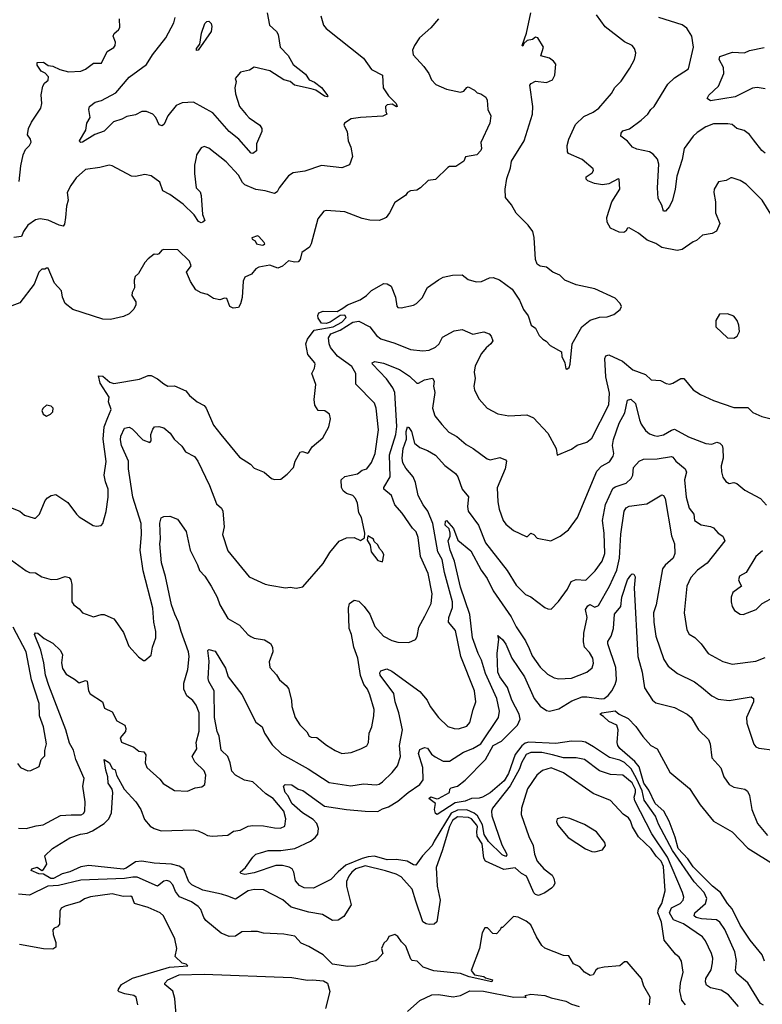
# Model space of a CAD drawing. Extents: x 1246169 to 1426871, y 660025 to 763458.
# Tile 229 of 256: x 1317483 to 1322237, y 729089 to 735390. Entities that reach past the tile are written whole.
import ezdxf

# ---------------------------------------------------------------- set-up
doc = ezdxf.new("R2010")
doc.units = 0

msp = doc.modelspace()

# ---------------------------------------------------------------- linework, layer by layer
at = {"layer": '0CON20XD'}
for points in [[(1317425, 732269.2), (1317485, 732244.3), (1317515, 732219.2), (1317575, 732200), (1317585, 732201.2), (1317610, 732225), (1317647.3, 732312.7), (1317660.3, 732329.7), (1317685, 732346.2), (1317715, 732351.2), (1317790.9, 732300.9), (1317846.2, 732225), (1317865, 732208), (1317954.2, 732154.2), (1317975, 732150), (1318005, 732153.8), (1318015.8, 732165), (1318036.4, 732243.6), (1318050, 732335), (1318049.4, 732385), (1318032.1, 732432.1), (1318024.5, 732475), (1318036.4, 732563.6), (1318018.7, 732705), (1318024.8, 732785.2), (1318047.7, 732845), (1318067.9, 732895), (1318051.4, 732945), (1318055.8, 732975), (1317998.6, 733065), (1317988.3, 733111.7), (1318015, 733109.2), (1318059.7, 733069.7), (1318085, 733062.9), (1318250.9, 733089.1), (1318305, 733114.2), (1318325, 733112.9), (1318365, 733092.9), (1318405, 733059.2), (1318432.5, 733045), (1318475, 733046.7), (1318546.2, 733015), (1318570, 732985), (1318618.8, 732945), (1318665, 732922), (1318678, 732905), (1318724.2, 732795), (1318770, 732735), (1318890.3, 732590.3), (1318960, 732545), (1318985, 732520), (1319047.5, 732495), (1319095, 732453.8), (1319115, 732447.5), (1319155, 732450), (1319195, 732482.5), (1319236.2, 732525), (1319246.7, 732565), (1319278.3, 732621.7), (1319293.6, 732626.4), (1319325, 732616.2), (1319335, 732623.3), (1319355, 732656.7), (1319424, 732715), (1319461.4, 732785), (1319472, 732835), (1319466, 732865), (1319437.4, 732887.4), (1319395, 732889.2), (1319373, 732923), (1319369.3, 732959.3), (1319379.5, 733055), (1319354.2, 733125), (1319370.6, 733159.4), (1319374.2, 733185), (1319372, 733195), (1319328.3, 733248.3), (1319316, 733315), (1319325.5, 733345), (1319367.6, 733402.4), (1319490, 733425), (1319545, 733454.3), (1319572.9, 733485), (1319565, 733498.8), (1319535, 733497.5), (1319470, 733455), (1319445, 733446.7), (1319415, 733447.5), (1319395, 733480), (1319392.7, 733497.3), (1319398.8, 733515), (1319425.9, 733525.9), (1319515, 733522.5), (1319552.5, 733545), (1319582.5, 733565), (1319662.1, 733597.9), (1319704.5, 733625.5), (1319735, 733656.9), (1319815, 733701.4), (1319835, 733700.8), (1319860.8, 733685), (1319890, 733615), (1319897.3, 733557.3), (1319905, 733548.8), (1319925, 733546), (1320005, 733562.9), (1320023.8, 733575), (1320058.9, 733611.1), (1320095, 733677.1), (1320163.6, 733726.4), (1320195, 733741.9), (1320255, 733754.4), (1320315, 733757.1), (1320355, 733728), (1320405, 733712), (1320440, 733715), (1320491.5, 733738.5), (1320515, 733739.4), (1320555.5, 733725.5), (1320636.2, 733665), (1320683.3, 733595), (1320708, 733535), (1320738.8, 733495), (1320756.7, 733435), (1320785.7, 733415.7), (1320809.5, 733369.5), (1320832.5, 733345), (1320853, 733333), (1320880, 733305), (1320952.5, 733265), (1320953.3, 733235), (1320972.5, 733195), (1320980, 733155), (1320987, 733153), (1321000, 733165), (1321007.5, 733185), (1321020, 733315), (1321081.2, 733425), (1321135, 733468), (1321195, 733486), (1321245, 733488.8), (1321285.9, 733504.1), (1321327.5, 733535), (1321336.7, 733555), (1321326.7, 733575), (1321295, 733608), (1321165, 733668.8), (1321046.4, 733693.6), (1320973.2, 733723.2), (1320941.2, 733755), (1320896.7, 733775), (1320855, 733806), (1320815, 733812), (1320795.6, 733825.6), (1320784.3, 733855), (1320775.8, 733995.8), (1320768, 734035), (1320738, 734075), (1320662.6, 734152.6), (1320632.2, 734205), (1320593.3, 734253.3), (1320590.4, 734305), (1320602.5, 734375), (1320625, 734442.5), (1320631.2, 734485), (1320713.8, 734615), (1320765.6, 734785), (1320769.2, 734835), (1320749.3, 734970.7), (1320757, 734983), (1320785, 734996.7), (1320855, 734987.5), (1320895, 735006.2), (1320910, 735035), (1320915.8, 735105), (1320900.8, 735125), (1320874.5, 735144.5), (1320820, 735160), (1320836.7, 735215), (1320800, 735275), (1320785, 735277.5), (1320767, 735263), (1320733, 735257), (1320711.7, 735238.3), (1320705, 735220), (1320700, 735225), (1320726.7, 735305), (1320756.2, 735435)], [(1320163.6, 735396.4), (1320115, 735338.8), (1320042, 735275), (1320010, 735225), (1319998.8, 735195), (1320002, 735165), (1320071.4, 735091.4), (1320102, 735045), (1320119.2, 735005), (1320146.4, 734976.4), (1320215, 734945.6), (1320305, 734925.8), (1320326.5, 734933.5), (1320345, 734956.7), (1320355, 734960), (1320395, 734940), (1320411.7, 734921.7), (1320435, 734916.7), (1320466.7, 734895), (1320476.2, 734875), (1320481.2, 734815), (1320500, 734775), (1320492.2, 734727.8), (1320435.8, 734605), (1320440, 734565), (1320435, 734552.5), (1320410, 734525), (1320336.7, 734513.3), (1320325.8, 734484.2), (1320275, 734450.8), (1320235, 734450), (1320225, 734443.8), (1320145, 734366.7), (1320098.3, 734361.7), (1320050, 734315), (1320025, 734299.2), (1319985, 734294.2), (1319966.2, 734285), (1319953.3, 734265), (1319885, 734220), (1319851.2, 734155), (1319828.8, 734125), (1319813.3, 734115), (1319785, 734105.8), (1319725, 734107.1), (1319675, 734118.6), (1319565, 734160.8), (1319445, 734168.9), (1319430, 734165), (1319391.2, 734115), (1319349.2, 733955), (1319339.2, 733935), (1319290.4, 733899.6), (1319278.2, 733855), (1319265, 733840.9), (1319245, 733838.1), (1319205, 733847.5), (1319166.6, 733813.4), (1319135, 733800.8), (1319085, 733818.8), (1319015, 733807.1), (1318994, 733795), (1318967.6, 733762.4), (1318925, 733743.3), (1318914, 733716), (1318907.1, 733612.9), (1318897.3, 733572.7), (1318885, 733548.6), (1318850, 733545), (1318828.8, 733555), (1318810, 733605), (1318795, 733607.8), (1318765, 733597.5), (1318725, 733606.9), (1318685, 733631.4), (1318645, 733642.5), (1318611.5, 733661.5), (1318576.2, 733715), (1318551.2, 733775), (1318581.2, 733815), (1318571.2, 733845), (1318495, 733918), (1318405, 733920), (1318392.5, 733915), (1318375, 733892.5), (1318365, 733887.5), (1318345, 733890), (1318305, 733860), (1318285, 733836.7), (1318243.3, 733765), (1318223, 733747), (1318217, 733723), (1318218.6, 733675), (1318202.9, 733645), (1318201.4, 733625), (1318226.2, 733585), (1318225.8, 733565), (1318215, 733538.8), (1318185, 733508.8), (1318148.3, 733491.7), (1318065, 733472.5), (1318015, 733474.2), (1317822.5, 733535), (1317775, 733573.3), (1317757.5, 733615), (1317750, 733655), (1317705.4, 733705), (1317665, 733800), (1317655, 733800), (1317645, 733793.3), (1317625, 733793.3), (1317606, 733775), (1317575, 733697.5), (1317485, 733578), (1317431.9, 733558.1)], [(1319411.1, 735415), (1319429.2, 735355), (1319445, 735334), (1319684.2, 735145), (1319735, 735071.8), (1319805.4, 735035), (1319810, 734955), (1319843.6, 734903.6), (1319892.5, 734855), (1319900, 734835), (1319895, 734832.5), (1319868.8, 734848.8), (1319835, 734845.8), (1319825.8, 734834.2), (1319827, 734803), (1319833.3, 734785), (1319807.9, 734772.1), (1319664.5, 734764.5), (1319605, 734755.6), (1319562.7, 734727.3), (1319557.5, 734715), (1319580, 734675), (1319586.2, 734615), (1319603.8, 734575), (1319613.3, 734515), (1319595, 734462.5), (1319545, 734441.4), (1319415, 734456.7), (1319308.1, 734421.9), (1319235, 734410.9), (1319205, 734390.6), (1319144.2, 734315), (1319132.3, 734287.7), (1319115, 734278), (1319055, 734295.5), (1318995.9, 734304.1), (1318924, 734334), (1318908.8, 734348.8), (1318885, 734394.7), (1318805, 734480), (1318695, 734568), (1318665, 734578.8), (1318645, 734570), (1318616.2, 734525), (1318612, 734508), (1318601.7, 734458.3), (1318601.9, 734405), (1318613.3, 734315), (1318638, 734288), (1318645.5, 734265.5), (1318654.4, 734144.4), (1318668.8, 734105), (1318655, 734093.8), (1318645, 734090), (1318627.9, 734097.9), (1318601.1, 734141.1), (1318530.4, 734210.4), (1318445, 734272.2), (1318400.5, 734295), (1318379.8, 734349.8), (1318325, 734390.6), (1318285, 734400), (1318225, 734385.8), (1318198.8, 734388.8), (1318075.4, 734455.4), (1318055, 734460), (1317995.9, 734444.1), (1317905, 734432.3), (1317845, 734378.6), (1317809.8, 734330.2), (1317786.9, 734285), (1317794.4, 734235), (1317783.8, 734196.2), (1317775.9, 734125), (1317769.3, 734080.7), (1317760.7, 734069.3), (1317735, 734074.4), (1317665, 734106.9), (1317615, 734116), (1317585, 734109.2), (1317534.8, 734075.2), (1317506.9, 734035), (1317495, 734002), (1317445, 733996.9)], [(1317480.8, 734355), (1317490.7, 734455), (1317504.7, 734525.3), (1317519.6, 734560.4), (1317545.8, 734585), (1317556.1, 734606.1), (1317553.3, 734625), (1317533.6, 734653.6), (1317538.8, 734695), (1317558, 734735), (1317618.6, 734825), (1317624.2, 734855), (1317621.2, 734908.8), (1317631.2, 734965), (1317642.5, 734985), (1317665, 735002.5), (1317666.7, 735025), (1317647.3, 735047.3), (1317620.7, 735060.7), (1317595, 735100), (1317595, 735116.7), (1317635, 735117.5), (1317665, 735096.7), (1317695, 735093.1), (1317740.8, 735070.8), (1317795, 735056.9), (1317875, 735060.5), (1317905.3, 735074.7), (1317955, 735111.2), (1318007.5, 735112.5), (1318043.4, 735186.6), (1318086.6, 735213.4), (1318095.5, 735225), (1318097.4, 735247.4), (1318082, 735285), (1318088.1, 735301.9), (1318116.7, 735325), (1318125, 735340), (1318122.5, 735395)], [(1319068.1, 735435), (1319082.9, 735355), (1319126.9, 735315), (1319137.1, 735295), (1319150.5, 735215), (1319201.3, 735161.3), (1319233, 735103), (1319312.6, 735042.6), (1319336.7, 735005), (1319369.8, 734989.8), (1319415.4, 734955.4), (1319456.1, 734903.9), (1319452.5, 734897.5), (1319435, 734901.1), (1319378.3, 734938.3), (1319348.8, 734948.8), (1319241.7, 734971.7), (1319215, 734995.5), (1319175, 735006.5), (1319085, 735062.9), (1318985, 735085.5), (1318955, 735067.5), (1318896.4, 735053.6), (1318863.3, 735015), (1318870, 734995), (1318860.8, 734955), (1318864.2, 734915), (1318890.8, 734835), (1318933.3, 734783.3), (1318952.6, 734762.6), (1319020, 734715), (1319033.3, 734695), (1319032.5, 734675), (1319000, 734595), (1318998.3, 734551.7), (1318975, 734533.3), (1318965, 734536.2), (1318885.7, 734625), (1318825, 734674.5), (1318720.4, 734795), (1318595, 734863.1), (1318522.5, 734857.5), (1318485, 734840.8), (1318430.7, 734775), (1318407.5, 734722.5), (1318395, 734711.1), (1318376.9, 734716.9), (1318354.1, 734764.1), (1318335.7, 734785), (1318295, 734802.5), (1318265, 734803.1), (1318225, 734782.3), (1318168.5, 734771.5), (1318136.9, 734753.1), (1318083.2, 734736.8), (1318025, 734676.7), (1317963.7, 734656.3), (1317885, 734606.7), (1317875, 734604.2), (1317869.3, 734609.3), (1317866.7, 734615), (1317905.8, 734684.2), (1317912.4, 734727.6), (1317934, 734765), (1317926, 734815), (1317931.2, 734835), (1317966.6, 734863.4), (1318006.8, 734873.2), (1318098.7, 734921.3), (1318185, 735021.5), (1318295, 735102.9), (1318334.4, 735165), (1318419.6, 735275), (1318470.8, 735369.3), (1318479.3, 735405)], [(1318614.2, 735194.2), (1318615.8, 735205), (1318636.2, 735233.8), (1318647.8, 735305), (1318669.2, 735365), (1318681.9, 735378.1), (1318695, 735381.5), (1318709.5, 735365), (1318713.8, 735346.2), (1318710, 735315), (1318625, 735194.4), (1318614.2, 735194.2)], [(1322291.2, 734145), (1322236.2, 734235), (1322135, 734337.5), (1322095, 734360.8), (1322045, 734379.2), (1322035, 734379.2), (1322005, 734361.4), (1321956.4, 734353.6), (1321928.8, 734305), (1321926.2, 734285), (1321938, 734225), (1321937.5, 734155), (1321966.2, 734085), (1321943.6, 734036.4), (1321917, 734023), (1321855, 734010.8), (1321815, 733976.2), (1321795, 733968.8), (1321725, 733920), (1321692.4, 733912.4), (1321595, 733931.4), (1321555, 733958), (1321499.5, 733979.5), (1321444, 734025), (1321385, 734058.8), (1321373.6, 734056.4), (1321363, 734037), (1321350.7, 734029.3), (1321320, 734030), (1321266.4, 734056.4), (1321243.3, 734095), (1321242, 734125), (1321274.5, 734225), (1321324.2, 734305), (1321320, 734370), (1321315, 734372.5), (1321255, 734340.6), (1321215, 734333.8), (1321162.4, 734342.4), (1321119.5, 734359.5), (1321110.5, 734370.5), (1321110, 734385), (1321149.1, 734410.9), (1321156, 734425), (1321153.8, 734435), (1321084.3, 734495), (1320997.5, 734535), (1320990, 734545), (1320989.1, 734585), (1320998.5, 734625), (1321040.9, 734719.1), (1321095, 734771.4), (1321155, 734798.9), (1321190.8, 734825), (1321272, 734918), (1321293.2, 734956.8), (1321333.1, 734996.9), (1321389.7, 735080.3), (1321418.8, 735135), (1321426.4, 735163.6), (1321428.3, 735178.3), (1321420, 735205), (1321403.3, 735225), (1321355, 735248), (1321232, 735345), (1321175, 735421.4)], [(1322255, 734536.7), (1322235, 734553.3), (1322181.8, 734621.8), (1322155, 734655.8), (1322121.2, 734681.2), (1322075, 734694), (1322045, 734719.2), (1322015.9, 734724.1), (1321925, 734724.4), (1321875, 734705.5), (1321820.7, 734669.3), (1321794.5, 734645), (1321737.1, 734565), (1321724.6, 734495), (1321691.2, 734388.8), (1321680, 734305), (1321661.9, 734235), (1321643.5, 734195), (1321616.9, 734165), (1321605, 734164.6), (1321594.4, 734204.4), (1321570, 734245), (1321566, 734315), (1321574.6, 734465), (1321566.9, 734496.9), (1321539, 734529), (1321515, 734543.8), (1321435, 734562.5), (1321406, 734575), (1321373.8, 734613.8), (1321331.4, 734645), (1321333.3, 734665), (1321345, 734679.6), (1321387.5, 734692.5), (1321462.2, 734747.8), (1321505.2, 734784.8), (1321523.4, 734816.6), (1321544.6, 734835.4), (1321631.8, 734978.2), (1321675, 735018.5), (1321764.4, 735075), (1321796.8, 735215), (1321786.9, 735285), (1321755, 735335.5), (1321725, 735357.9), (1321575.8, 735405)], [(1322255, 734948.9), (1322205, 734956.5), (1322175, 734952.7), (1322063.8, 734896.2), (1321905, 734870), (1321884.4, 734885), (1321895, 734908.1), (1321956, 734965), (1321990.8, 735045), (1321988, 735085), (1321961.2, 735135), (1321966.1, 735153.9), (1322047.3, 735182.7), (1322122.8, 735177.2), (1322155, 735192.3), (1322248.6, 735211.4)], [(1319035, 733946.7), (1319045, 733950), (1319052.5, 733955), (1319047.5, 733965), (1319015, 734002.5), (1319005, 734007.5), (1318970, 733995), (1318972.5, 733985), (1318990, 733975), (1319000, 733955), (1319035, 733946.7)], [(1322055, 733352.5), (1322075.9, 733364.1), (1322091.2, 733395), (1322088, 733435), (1322076.1, 733466.1), (1322055, 733492.5), (1322015, 733508.8), (1321963.3, 733506.7), (1321938.8, 733465), (1321940, 733425), (1322013.9, 733353.9), (1322055, 733352.5)], [(1319765, 732903.3), (1319755, 732937.1), (1319635, 733058), (1319635.7, 733125), (1319610.1, 733170.1), (1319517.6, 733237.6), (1319473, 733293), (1319463.5, 733315), (1319461, 733355), (1319475, 733380.5), (1319535, 733402.7), (1319615, 733454.4), (1319655, 733460.5), (1319725, 733424.3), (1319768.3, 733368.3), (1319795, 733348.2), (1319885, 733320.4), (1319985, 733279.5), (1320065, 733271.9), (1320105, 733275.5), (1320146.2, 733293.8), (1320168, 733315), (1320190.7, 733359.3), (1320265, 733400), (1320315, 733407.1), (1320385, 733377.8), (1320432.6, 733387.4), (1320455, 733392.5), (1320488.9, 733378.9), (1320501.4, 733365), (1320511.4, 733335), (1320500, 733315), (1320468.8, 733291.2), (1320439.6, 733255), (1320398.5, 733175), (1320393.1, 733135), (1320398.1, 733095), (1320390.6, 733045), (1320395, 733020), (1320425, 732961.2), (1320475, 732904), (1320545, 732868), (1320615, 732854.3), (1320730.8, 732860.8), (1320772.3, 732842.3), (1320865, 732743.8), (1320916.7, 732645), (1320923, 732603), (1321015, 732642.5), (1321052.1, 732667.9), (1321115, 732686.9), (1321145, 732711.4), (1321255.5, 732925), (1321259.3, 732999.3), (1321236, 733104), (1321228.5, 733221.5), (1321235, 733240), (1321255, 733244.5), (1321341.4, 733205), (1321408.5, 733148.5), (1321490.2, 733120.2), (1321525.7, 733085.7), (1321585, 733082), (1321622.3, 733062.3), (1321645, 733058.8), (1321665, 733063.8), (1321715, 733094), (1321735, 733093.8), (1321795, 733021.2), (1321840.9, 732990.9), (1321925, 732952.5), (1322055, 732908), (1322145, 732907.5), (1322177.3, 732877.3), (1322235, 732850), (1322285, 732837.5)], [(1318620.7, 731900.7), (1318635.4, 731865.4), (1318668.1, 731828.1), (1318708.9, 731765), (1318747.1, 731695), (1318764.7, 731644.7), (1318815, 731558.9), (1318890, 731515), (1318943.8, 731455), (1318963, 731443), (1318985, 731432), (1319050.5, 731420.5), (1319088.3, 731398.3), (1319101.2, 731375), (1319104, 731345), (1319081.2, 731281.2), (1319084, 731245), (1319126.8, 731196.8), (1319145.8, 731165), (1319189.7, 731129.7), (1319205, 731110), (1319224, 731035), (1319224.5, 730994.5), (1319247.1, 730925), (1319277.6, 730877.6), (1319321.7, 730831.7), (1319336.2, 730805), (1319348.3, 730798.3), (1319385, 730795.7), (1319447.2, 730747.2), (1319502.6, 730712.6), (1319545, 730694.3), (1319605, 730701.4), (1319666.8, 730723.2), (1319705, 730742.5), (1319716.9, 730765), (1319720.6, 730825), (1319736.7, 730865), (1319750.6, 730935), (1319751.9, 730975), (1319725, 731069.2), (1319709.2, 731105), (1319685.9, 731135.9), (1319664.3, 731194.3), (1319648.1, 731305), (1319621.4, 731375), (1319606.6, 731455), (1319592.9, 731495), (1319588.9, 731625), (1319595, 731653.3), (1319625, 731675.6), (1319655, 731668.6), (1319689.4, 731635), (1319725, 731585.8), (1319756, 731506), (1319811.4, 731445), (1319865, 731417.5), (1319905, 731406.5), (1319975, 731403.8), (1320017.1, 731422.9), (1320027, 731443), (1320037.9, 731502.1), (1320076.9, 731573.1), (1320116.5, 731655), (1320123.5, 731715), (1320098.5, 731845), (1320049.1, 731955), (1320035, 732076.2), (1320021.7, 732111.7), (1319997.1, 732137.1), (1319932.6, 732232.6), (1319885.6, 732285), (1319863.1, 732345), (1319814.4, 732385), (1319815, 732395.8), (1319855.2, 732464.8), (1319850.9, 732605), (1319892.3, 732735), (1319897.1, 732787.1), (1319885.2, 733005), (1319872.7, 733035), (1319832.3, 733092.3), (1319741.8, 733185), (1319740.6, 733195), (1319756.2, 733203.8), (1319811.9, 733191.9), (1319915, 733150.9), (1319979.3, 733109.3), (1320025, 733064.4), (1320036.2, 733063.8), (1320075, 733086.5), (1320125.7, 733095.7), (1320136.2, 733076.2), (1320132.9, 733045), (1320140, 733005), (1320126.7, 732905), (1320141.9, 732855), (1320185, 732799.2), (1320230.9, 732750.9), (1320282.2, 732722.2), (1320342, 732672), (1320386.1, 732646.1), (1320475, 732579.2), (1320495, 732574.4), (1320557.5, 732587.5), (1320593.9, 732573.9), (1320598.8, 732565), (1320591.5, 732515), (1320539.4, 732395), (1320543.3, 732305), (1320553.1, 732256.9), (1320579.4, 732185), (1320595, 732162.5), (1320645, 732121.4), (1320725, 732082), (1320735, 732083.3), (1320756.4, 732103.6), (1320773.8, 732095), (1320795, 732072), (1320883.9, 732056.1), (1320942.5, 732085), (1320996.7, 732125), (1321055, 732203.8), (1321178, 732502), (1321207, 732533), (1321259.4, 732560.6), (1321282.7, 732597.3), (1321287.5, 732615), (1321278.2, 732665), (1321285.4, 732704.6), (1321321.5, 732808.5), (1321357.6, 732875), (1321375, 732955.8), (1321395, 732961.1), (1321424.5, 732935), (1321450.2, 732830.2), (1321461.2, 732801.2), (1321490.5, 732760.5), (1321515, 732740.6), (1321545, 732728.5), (1321565, 732725.5), (1321605, 732733.3), (1321655, 732764.4), (1321675, 732768.9), (1321765, 732721.1), (1321875, 732678.2), (1321915, 732674.6), (1321945.7, 732685.7), (1321965, 732680.8), (1321980, 732665), (1321984.3, 732645), (1321987.1, 732585), (1321973.5, 732535), (1321975.7, 732495.7), (1321985, 732462.5), (1322003.3, 732435), (1322025, 732421.2), (1322055, 732428.8), (1322075, 732422), (1322125, 732379.2), (1322226.2, 732326.2), (1322264.4, 732284.4)], [(1317382.9, 731965), (1317525, 731862.2), (1317545, 731852.2), (1317585, 731849.5), (1317625, 731824.4), (1317685, 731808.6), (1317725, 731809.2), (1317775, 731827.5), (1317800.8, 731820.8), (1317810.8, 731805), (1317816.9, 731775), (1317818, 731665), (1317828.8, 731645), (1317865, 731619.2), (1317886, 731595), (1317955, 731568.9), (1318005, 731584.2), (1318024.2, 731584.2), (1318085, 731556.2), (1318095, 731546.2), (1318147.4, 731467.4), (1318181.2, 731381.2), (1318243.6, 731313.6), (1318275, 731290), (1318285, 731290), (1318325.7, 731324.3), (1318334, 731375), (1318355.7, 731435), (1318355.5, 731475.5), (1318342.5, 731535), (1318335.5, 731625), (1318273.4, 731863.4), (1318255.2, 731995), (1318263.4, 732096.6), (1318260, 732165), (1318207.3, 732335), (1318179.7, 732515), (1318178.8, 732565), (1318135.4, 732665), (1318127.8, 732702.2), (1318130.7, 732725), (1318154.8, 732775.2), (1318185, 732781.9), (1318202.4, 732772.4), (1318272.4, 732702.4), (1318315.8, 732684.2), (1318324, 732695), (1318323.1, 732735), (1318335, 732770), (1318346.1, 732783.9), (1318375, 732786), (1318405, 732777.5), (1318445.7, 732745), (1318472.5, 732705), (1318520.2, 732660.2), (1318545.3, 732625.3), (1318602.2, 732595), (1318623.8, 732565), (1318698.7, 732408.7), (1318742.5, 732292.5), (1318775, 732263.3), (1318784, 732245), (1318791.9, 732145), (1318780.8, 732095), (1318815, 731991.2), (1318952, 731825), (1319055, 731778), (1319085, 731771.4), (1319185, 731754), (1319215, 731758.8), (1319252.7, 731752.7), (1319295, 731760), (1319425, 731910), (1319468.6, 731981.4), (1319527.5, 732052.5), (1319575, 732074.2), (1319625, 732076.2), (1319665, 732057.5), (1319690, 732075), (1319692.5, 732105), (1319676.2, 732185), (1319672, 732205), (1319654, 732235), (1319645, 732296.2), (1319632.5, 732325), (1319615.6, 732345), (1319575, 732358.7), (1319553.8, 732375), (1319542.6, 732397.4), (1319540.6, 732445), (1319565, 732467.5), (1319645, 732484.5), (1319675, 732507.1), (1319705, 732515.7), (1319734.6, 732555.4), (1319759.2, 732615), (1319781.3, 732765), (1319765, 732903.3)], [(1317655, 732853.8), (1317680, 732865), (1317695, 732880), (1317696.7, 732905), (1317685, 732917.5), (1317655, 732922.5), (1317632.5, 732905), (1317625, 732890), (1317632.5, 732865), (1317655, 732853.8)], [(1321744.8, 729084.8), (1321722.4, 729115), (1321710.4, 729175), (1321714.4, 729225), (1321730, 729295), (1321720.6, 729365), (1321705, 729390), (1321680.7, 729410.7), (1321608.7, 729498.7), (1321592.3, 729615), (1321569.4, 729675), (1321572.4, 729697.6), (1321593.9, 729735), (1321615.2, 729814.8), (1321605, 729971.5), (1321589, 730005), (1321557.2, 730037.2), (1321525, 730084.2), (1321445, 730160.5), (1321406.1, 730225), (1321393.9, 730263.9), (1321381.7, 730281.7), (1321346.5, 730305), (1321265, 730393.5), (1321155, 730439.1), (1320965, 730570), (1320885, 730602.8), (1320830.4, 730585), (1320794.7, 730555), (1320735, 730467.5), (1320696.2, 730345), (1320694.1, 730304.1), (1320742, 730162), (1320771.2, 730105), (1320780, 730050), (1320796.2, 730005), (1320839.2, 729955), (1320892.5, 729915), (1320903.5, 729895), (1320909.4, 729865), (1320900.8, 729845), (1320887.4, 729832.6), (1320845, 729802.5), (1320804.1, 729785.9), (1320785, 729791.9), (1320775, 729802.9), (1320739.4, 729885), (1320728.3, 729908.3), (1320695, 729926), (1320655, 729962.9), (1320582.1, 729952.1), (1320464.4, 730004.4), (1320454.4, 730025), (1320443.7, 730115), (1320412.2, 730165), (1320409.3, 730195), (1320414.5, 730225), (1320409.1, 730235), (1320375.3, 730275), (1320356.9, 730285), (1320285, 730289), (1320255, 730265.8), (1320235, 730226.9), (1320188.8, 730071.2), (1320148.6, 729965), (1320156.5, 729845), (1320174, 729755), (1320153.4, 729616.6), (1320137.3, 729602.7), (1320105, 729600), (1320085, 729603.3), (1320065, 729616.9), (1320020.3, 729749.7), (1319995, 729826.2), (1319925.2, 729905.2), (1319892.8, 729922.8), (1319825, 729944.1), (1319695, 729974.6), (1319634.6, 729955), (1319609.5, 729935), (1319590.9, 729909.1), (1319576.2, 729875), (1319574.6, 729845.4), (1319604.3, 729725.7), (1319558.1, 729651.9), (1319522.9, 729627.1), (1319485, 729626.2), (1319422.6, 729662.6), (1319335, 729677.9), (1319220.6, 729710.6), (1319167.4, 729757.4), (1319045, 729821.8), (1318985, 729823.1), (1318945.2, 729814.8), (1318865, 729761.8), (1318815, 729780.4), (1318774.8, 729794.8), (1318655, 729818.8), (1318585, 729852.9), (1318565, 729872.9), (1318535, 729953.6), (1318505, 729973.1), (1318455, 729985.2), (1318345, 729992.2), (1318265.7, 730005.7), (1318225, 730000.3), (1318165, 729960.5), (1318145, 729953.5), (1317926.6, 729976.6), (1317875, 729967.8), (1317805, 729936.8), (1317755.3, 729924.7), (1317700, 729895), (1317682, 729895), (1317635, 729920.8), (1317605, 729924.2), (1317556, 729945), (1317561.2, 729955), (1317595, 729966.5), (1317625, 729946.2), (1317635, 729952.5), (1317656.7, 729985), (1317645, 730040), (1317693.8, 730085), (1317805, 730154.4), (1317873.1, 730176.9), (1317915, 730183.8), (1317950.4, 730199.6), (1318024.3, 730245), (1318053.9, 730276.1), (1318070, 730315), (1318080, 730445), (1318075.7, 730465), (1318050.6, 730505), (1318048, 730545), (1318035, 730587.5), (1318025, 730655.7), (1318057.8, 730635), (1318075, 730598), (1318095, 730589.2), (1318103.8, 730555), (1318152.5, 730465), (1318227.1, 730385), (1318258.5, 730335), (1318282.6, 730272.6), (1318319.5, 730229.5), (1318345, 730213.5), (1318388.9, 730198.9), (1318595, 730205.5), (1318625, 730199.5), (1318662.2, 730182.2), (1318685, 730169.4), (1318714.5, 730164.5), (1318815, 730170.5), (1318852.2, 730197.8), (1318895, 730204.4), (1318945, 730228.5), (1318975, 730233.8), (1319045, 730231.2), (1319115, 730217.5), (1319153, 730217), (1319181.2, 730228.8), (1319187.5, 730275), (1319174.1, 730325), (1319105, 730405.8), (1319059.3, 730435), (1318975, 730512), (1318922.5, 730522.5), (1318865, 730555.5), (1318840.9, 730580.9), (1318830.8, 730635), (1318815.3, 730675), (1318773.8, 730715), (1318761, 730805), (1318747.8, 730835), (1318729.4, 730925), (1318729.2, 731095), (1318695, 731154), (1318689.4, 731175), (1318695.6, 731285), (1318686.7, 731353.3), (1318695, 731360), (1318735, 731350), (1318800.9, 731240.9), (1318817.5, 731185), (1318905, 731070.8), (1318994.4, 730895), (1319034.5, 730864.5), (1319049.5, 730825), (1319098.8, 730748.8), (1319160.7, 730690.7), (1319329.2, 730595), (1319465, 730508.2), (1319603.1, 730486.9), (1319685, 730500), (1319764.5, 730494.5), (1319785, 730498.1), (1319805, 730512.9), (1319868.5, 730571.5), (1319901.9, 730615), (1319920.5, 730675), (1319914.2, 730745.8), (1319934.1, 730845), (1319911.2, 730955), (1319886.7, 731025), (1319878.7, 731078.7), (1319791.9, 731195), (1319789.3, 731210.7), (1319795, 731222.5), (1319834.1, 731235.9), (1319865, 731221.4), (1320045, 731091.1), (1320091.1, 731035), (1320110, 730995), (1320165, 730924.3), (1320225, 730866), (1320265, 730853.3), (1320292.8, 730852.8), (1320345, 730869.4), (1320365, 730893.3), (1320385.9, 730975.9), (1320403.6, 731025), (1320395.4, 731095), (1320307.9, 731315), (1320272.2, 731482.2), (1320228, 731535), (1320230, 731565), (1320255, 731628.8), (1320254.8, 731665), (1320203.4, 731853.4), (1320188.3, 731935), (1320161.1, 731985), (1320127.4, 732165), (1320096.9, 732245), (1320065.9, 732285), (1320033.9, 732345), (1320017.8, 732427.8), (1320002.2, 732465), (1319955, 732519.4), (1319936.4, 732555), (1319932.7, 732585), (1319937.3, 732645), (1319958.5, 732705), (1319957.5, 732755), (1319965, 732784.3), (1319975, 732780.9), (1319991.6, 732755), (1320010.1, 732680.1), (1320045, 732652), (1320095, 732634.2), (1320145, 732604.3), (1320205, 732537.1), (1320273.1, 732485), (1320287.5, 732465), (1320315, 732386), (1320357.4, 732337.4), (1320349.2, 732275), (1320354.6, 732245), (1320420.4, 732155), (1320465, 732042.5), (1320603.5, 731865), (1320661.9, 731771.9), (1320721.4, 731711.4), (1320755, 731695.7), (1320845, 731629.2), (1320865, 731619.2), (1320885, 731618.8), (1320933, 731667), (1320989.2, 731745), (1321014.7, 731795.3), (1321045, 731808.2), (1321107.1, 731802.9), (1321166.9, 731863.1), (1321212.7, 731925), (1321229.2, 731975), (1321224.1, 732105), (1321214.2, 732185), (1321233.3, 732286.7), (1321280.1, 732389.9), (1321295, 732400.8), (1321365.3, 732424.7), (1321397, 732453), (1321407.8, 732475), (1321412.5, 732525), (1321450, 732565), (1321476.8, 732576.8), (1321565, 732580.9), (1321655, 732594.3), (1321665, 732590.8), (1321684.2, 732564.2), (1321743.1, 732515), (1321752.9, 732495), (1321739.4, 732445), (1321750.9, 732335), (1321769.1, 732265), (1321798.1, 732225), (1321802.2, 732185), (1321845, 732156.5), (1321905, 732147.3), (1321925, 732137.5), (1321954.7, 732104.7), (1321985, 732084), (1321996.5, 732055), (1321885, 731912.2), (1321822.4, 731867.6), (1321779.7, 731820.3), (1321754.3, 731765), (1321737.5, 731595), (1321753.1, 731485), (1321768.3, 731458.3), (1321805.4, 731435.4), (1321846, 731395), (1321890, 731335), (1321985, 731283.1), (1322045, 731265.6), (1322195, 731284.4), (1322255, 731308.8)], [(1320745.2, 731365.2), (1320765, 731319.4), (1320815, 731247.1), (1320862, 731202), (1320905, 731178.6), (1320935, 731172.5), (1321016.1, 731176.1), (1321115, 731213.8), (1321147.6, 731242.4), (1321157.4, 731272.6), (1321152.7, 731305), (1321131.2, 731341.2), (1321099.6, 731375), (1321092, 731408), (1321093.9, 731465), (1321115.9, 731565), (1321106.2, 731615), (1321121.1, 731638.9), (1321133.3, 731646.7), (1321165, 731630.7), (1321188.2, 731641.8), (1321259.1, 731765), (1321305, 731866.9), (1321323.7, 731945), (1321332.4, 732097.6), (1321353.2, 732245), (1321365, 732266.9), (1321385, 732276.6), (1321498.5, 732291.5), (1321595, 732349.4), (1321605, 732345.6), (1321615, 732325.8), (1321656.2, 732086.2), (1321674.3, 732035), (1321677.5, 731975), (1321666.2, 731945), (1321615, 731899.5), (1321597.5, 731875), (1321556.8, 731645), (1321541.1, 731595), (1321542.9, 731535), (1321556, 731446), (1321607.8, 731295), (1321634, 731254), (1321695, 731206.9), (1321803.4, 731153.4), (1321849.1, 731119.1), (1321914, 731064), (1321955, 731041.1), (1322025, 731032.7), (1322165, 731056.9), (1322180.8, 731045), (1322180.6, 731025), (1322135.6, 730925), (1322137.4, 730887.4), (1322183.6, 730753.6), (1322195, 730736), (1322215, 730728.1), (1322314.5, 730714.5)], [(1317475, 730216.9), (1317525, 730214), (1317588.3, 730231.7), (1317633.3, 730236.7), (1317745, 730298.2), (1317811.9, 730301.9), (1317877.7, 730302.3), (1317890.7, 730309.3), (1317899.4, 730325), (1317902.5, 730385), (1317888.2, 730485), (1317896.2, 730535), (1317841.6, 730655), (1317828.2, 730715), (1317801.1, 730761.1), (1317779.5, 730845), (1317669.7, 731129.7), (1317647.7, 731195), (1317638.8, 731275), (1317618.9, 731355), (1317578.8, 731455), (1317585, 731465.6), (1317598.8, 731465), (1317639.5, 731429.5), (1317695, 731401.2), (1317745, 731353.8), (1317758, 731325), (1317750, 731275), (1317758.3, 731238.3), (1317780.9, 731200.9), (1317835, 731170.8), (1317865, 731146), (1317905, 731162), (1317915, 731156.7), (1317923.4, 731095), (1317935, 731075.5), (1318014, 731025), (1318026.7, 730985), (1318075, 730960), (1318105, 730903.8), (1318156, 730875), (1318162.5, 730855), (1318160, 730835), (1318127.1, 730795), (1318135, 730766.9), (1318215, 730734.2), (1318245, 730710), (1318277.5, 730705), (1318290, 730685), (1318285.9, 730634.1), (1318297.5, 730605), (1318379.8, 730529.8), (1318401.1, 730501.1), (1318475, 730458), (1318557.7, 730452.3), (1318605.9, 730474.1), (1318649.5, 730480.5), (1318668.8, 730495), (1318674, 730555), (1318665, 730583.3), (1318605, 730641.2), (1318586.7, 730675), (1318617, 730723), (1318613.8, 730765), (1318633.1, 730836.9), (1318633.1, 730955), (1318614, 731004), (1318592.3, 731032.3), (1318552.7, 731062.7), (1318533.1, 731105), (1318533.5, 731145), (1318559.1, 731230.9), (1318567.3, 731315), (1318564.6, 731345), (1318516.2, 731475), (1318500.7, 731535), (1318475.6, 731585), (1318456.1, 731645), (1318416.7, 731826.7), (1318391.3, 731915), (1318380, 732035), (1318385.4, 732065), (1318381.4, 732168.6), (1318388.1, 732201.9), (1318405, 732210.6), (1318445, 732213.1), (1318493.3, 732193.3), (1318550, 732115), (1318574.7, 731994.7), (1318620.7, 731900.7)], [(1322085.6, 729075.6), (1322020.1, 729150.1), (1321975, 729180), (1321905, 729193.8), (1321880.6, 729210.6), (1321873.6, 729233.6), (1321876.4, 729255), (1321909.6, 729310.4), (1321919.2, 729355), (1321919.6, 729385), (1321911.8, 729415), (1321874.1, 729494.1), (1321855, 729521.1), (1321733.1, 729603.1), (1321669.4, 729629.4), (1321643.5, 729675), (1321655, 729706.3), (1321712.5, 729735), (1321731.5, 729755), (1321734.6, 729775), (1321727.2, 729805), (1321629.8, 730029.8), (1321530.7, 730180.7), (1321421.9, 730391.9), (1321417.5, 730415), (1321426.3, 730443.7), (1321425, 730463.8), (1321405, 730505.3), (1321345, 730555.5), (1321265, 730560.3), (1321195, 730583.9), (1321098, 730655), (1321045, 730666.1), (1320965, 730666.7), (1320894.6, 730684.6), (1320825, 730700.4), (1320755, 730700.7), (1320725, 730687.1), (1320695.8, 730635), (1320683.7, 730595), (1320623.2, 730486.8), (1320510.8, 730345), (1320503.8, 730325), (1320504.8, 730295), (1320570.5, 730110.5), (1320598.8, 730055), (1320601.1, 730045), (1320595, 730035.8), (1320571.9, 730045), (1320485, 730130.6), (1320457.3, 730175), (1320447.1, 730237.1), (1320413.6, 730295), (1320392.9, 730312.9), (1320345, 730332.8), (1320285, 730331.4), (1320245, 730311.9), (1320137.7, 730132.3), (1320123.6, 730105), (1320061.7, 730038.3), (1320019.8, 729980.2), (1320005, 729982.1), (1319964.1, 730004.1), (1319895, 730014.8), (1319835, 730014.1), (1319755, 730037.8), (1319715, 730033.7), (1319675, 730022.7), (1319571.4, 729978.6), (1319522.3, 729937.7), (1319475, 729886.7), (1319365, 729831.9), (1319305, 729834.4), (1319275, 729849.2), (1319248.1, 729878.1), (1319238.4, 729935), (1319227.9, 729955), (1319207.4, 729967.4), (1319165, 729978.3), (1319123.8, 729976.2), (1318985, 729930.2), (1318925, 729920.6), (1318898.1, 729925), (1318895.6, 729935), (1318928.1, 729965), (1318975, 730030), (1318995, 730050), (1319025, 730057.5), (1319075, 730072.5), (1319155, 730073.2), (1319245, 730086.8), (1319345, 730132.5), (1319375, 730155.4), (1319391.4, 730178.6), (1319395.3, 730215), (1319384.7, 730245), (1319362, 730272), (1319293.7, 730313.7), (1319225.5, 730375), (1319202.4, 730422.4), (1319182.9, 730445), (1319172, 730485), (1319182.5, 730495), (1319225, 730493.1), (1319266.6, 730466.6), (1319295, 730456.7), (1319435, 730357.3), (1319575, 730335.4), (1319695, 730324.2), (1319775, 730323.1), (1319805, 730340.5), (1319845, 730352.3), (1319905, 730389.7), (1319969.6, 730445), (1320045.2, 730494.8), (1320065.4, 730525), (1320064.7, 730605), (1320037.3, 730695), (1320045, 730720), (1320075, 730732), (1320095, 730729.2), (1320120.6, 730690.6), (1320143.1, 730673.1), (1320195, 730644.4), (1320235, 730645.5), (1320325, 730703.1), (1320385, 730725.3), (1320434.5, 730755), (1320549.3, 730925), (1320554.7, 730965), (1320538.4, 731045), (1320464.3, 731205), (1320440.4, 731290.4), (1320417.4, 731335), (1320381.1, 731435), (1320365.4, 731584.6), (1320305, 731758.1), (1320266.2, 731925), (1320239.6, 731995), (1320226.9, 732055), (1320239.1, 732085), (1320239.6, 732105), (1320231.8, 732131.8), (1320207.3, 732155), (1320208.3, 732181.7), (1320215, 732185.6), (1320260.8, 732135), (1320288.7, 732058.7), (1320371.7, 731991.7), (1320436.9, 731866.9), (1320475.4, 731815), (1320515.3, 731735), (1320628.8, 731568.8), (1320661.5, 731505), (1320722.3, 731415), (1320745.2, 731365.2)], [(1319805, 731920), (1319814, 731965), (1319805.7, 731985.7), (1319786.4, 732006.4), (1319775, 732030), (1319751.7, 732051.7), (1319747.5, 732065), (1319712.5, 732087.5), (1319708.3, 732058.3), (1319727.5, 732027.5), (1319733.3, 731985), (1319775, 731930), (1319805, 731920)], [(1322238.6, 731991.4), (1322195.4, 731954.6), (1322135, 731852.5), (1322091.2, 731828.8), (1322084.3, 731805), (1322093.8, 731785), (1322103.8, 731765), (1322048.9, 731725), (1322038.2, 731695), (1322037.8, 731665), (1322044.3, 731635), (1322060.3, 731610.3), (1322095, 731586.7), (1322114.1, 731584.1), (1322198.8, 731615), (1322235.6, 731654.4), (1322315, 731696)], [(1322245, 729083.5), (1322225, 729094.4), (1322145, 729225.6), (1322074.4, 729285), (1322065.5, 729305), (1322071.5, 729368.5), (1322061.6, 729425), (1321998.2, 729568.2), (1321966.2, 729615), (1321945, 729629.4), (1321848.8, 729635), (1321813.1, 729645), (1321800.5, 729655), (1321804.5, 729675), (1321872.7, 729735), (1321883.2, 729765), (1321865.9, 729805), (1321801.9, 729871.8), (1321662.2, 730072.2), (1321572.7, 730242.7), (1321553.4, 730293.4), (1321480.9, 730395), (1321468.7, 730455), (1321432.3, 730535), (1321396.8, 730596.8), (1321355, 730637.4), (1321325, 730652.2), (1321258.4, 730668.4), (1321157.7, 730737.7), (1321106.1, 730766.1), (1321085, 730770.6), (1321015, 730772.7), (1320915, 730757.1), (1320742.5, 730767.5), (1320720.1, 730759.9), (1320697.4, 730742.6), (1320655, 730686.9), (1320613.2, 730565), (1320585, 730518.8), (1320495, 730443.2), (1320445, 730414.6), (1320425, 730407.8), (1320375, 730405.6), (1320335, 730388.2), (1320270.9, 730379.1), (1320155, 730303.8), (1320145, 730310), (1320138.8, 730335), (1320144.6, 730375), (1320101.5, 730405), (1320115, 730416.3), (1320153.4, 730403.4), (1320165, 730406.3), (1320235, 730444.5), (1320237.5, 730465), (1320245, 730473.3), (1320285, 730484.1), (1320335, 730522.9), (1320465, 730654.6), (1320515.1, 730744.9), (1320566.9, 730773.1), (1320671.1, 730875), (1320687.2, 730912.8), (1320681.7, 730945), (1320634.8, 731035), (1320606.4, 731116.4), (1320556.8, 731185), (1320544.7, 731215), (1320540.6, 731335), (1320550.8, 731425), (1320545, 731450), (1320575, 731424.4), (1320595, 731393.6), (1320633.6, 731305), (1320714.7, 731184.7), (1320776.1, 731045), (1320815, 730997.3), (1320855, 730968.8), (1320875, 730965.4), (1320935, 730980.5), (1321018.5, 731031.5), (1321085, 731055.9), (1321115, 731057.4), (1321205, 731043.9), (1321225, 731046.9), (1321250.4, 731065), (1321275, 731094.6), (1321296.1, 731135), (1321303.4, 731165), (1321299.4, 731245), (1321248.8, 731395), (1321249.4, 731410.6), (1321269.1, 731445), (1321284.6, 731495), (1321291.1, 731585), (1321331.8, 731635), (1321337.6, 731695), (1321375, 731805.6), (1321395, 731836), (1321405, 731843.8), (1321415, 731841.2), (1321424.3, 731824.3), (1321416.7, 731753.3), (1321440, 731315), (1321468.6, 731215), (1321483.8, 731113.8), (1321535.4, 731035.4), (1321555, 731018.6), (1321675, 730989.4), (1321755.5, 730945.5), (1321781.2, 730925), (1321828, 730845), (1321893, 730783), (1321903.1, 730755), (1321915, 730666.2), (1321971.7, 730601.7), (1321991.9, 730545), (1322025, 730496), (1322055, 730478), (1322125.7, 730465.7), (1322143, 730453), (1322154.4, 730425), (1322171.1, 730335), (1322207.1, 730247.1), (1322270.1, 730170.1)], [(1317470, 730630), (1317488.8, 730605), (1317535, 730584), (1317555, 730586.2), (1317608.3, 730611.7), (1317620, 730655), (1317645, 730680), (1317644, 730714), (1317655.7, 730755), (1317635.7, 730864.3), (1317609.6, 730935), (1317607.3, 731015), (1317558.8, 731165), (1317523.8, 731345), (1317442, 731502)], [(1322250.3, 729365), (1322235.6, 729405), (1322159.9, 729499.9), (1322095.8, 729595), (1322045, 729700.5), (1322014.8, 729734.8), (1321968.8, 729805), (1321919.2, 729845), (1321795, 729968.8), (1321759.6, 730019.6), (1321699.6, 730085), (1321679.2, 730159.2), (1321640.2, 730260.2), (1321606, 730326), (1321551.5, 730375), (1321510.1, 730460.1), (1321478.3, 730505), (1321448.5, 730608.5), (1321422, 730642), (1321326.2, 730725), (1321312.5, 730745), (1321308, 730765), (1321313.8, 730845), (1321305, 730875.8), (1321255, 730897.8), (1321221.1, 730931.1), (1321196.7, 730945), (1321210, 730955), (1321296.1, 730966.1), (1321320, 730945), (1321377.6, 730917.6), (1321427.4, 730867.4), (1321471.8, 730801.8), (1321524.2, 730745), (1321563.4, 730723.4), (1321645, 730573.8), (1321770.9, 730470.9), (1321838.9, 730365), (1321925, 730260.8), (1322045, 730192.2), (1322145, 730088.1), (1322325, 729974.3)], [(1321165, 730064), (1321215, 730077.5), (1321232.5, 730105), (1321230, 730125), (1321175, 730193.3), (1321099.1, 730239.1), (1321005, 730278), (1320965, 730286), (1320923.6, 730276.4), (1320920.7, 730259.3), (1320928.8, 730235), (1320995, 730156.2), (1321105, 730084), (1321145, 730066.2), (1321165, 730064)], [(1321516.2, 729085), (1321518.6, 729135), (1321478.1, 729205), (1321464.2, 729255), (1321371.3, 729361.3), (1321355, 729360.5), (1321325, 729334.8), (1321225, 729327.1), (1321185, 729317.5), (1321172.1, 729307.9), (1321155, 729276.7), (1321135, 729273.8), (1321100, 729295), (1321069.7, 729329.7), (1321027.6, 729347.6), (1320998.7, 729398.7), (1320965, 729400.8), (1320845, 729447.3), (1320825.5, 729465), (1320791.4, 729521.4), (1320755, 729597.1), (1320725, 729622), (1320675, 729646.7), (1320645, 729650), (1320575, 729580), (1320565, 729580), (1320560, 729565), (1320535, 729540), (1320511.7, 729541.7), (1320478.3, 729578.3), (1320461.7, 729578.3), (1320443, 729547), (1320427.5, 729445), (1320372.5, 729305), (1320395, 729277.5), (1320455, 729266.7), (1320465, 729257.5), (1320510, 729245), (1320505, 729233.3), (1320360, 729265), (1320305, 729286.2), (1320135, 729303.2), (1320066.4, 729326.4), (1320027.5, 729365), (1319995, 729370), (1319987, 729377), (1319955, 729460), (1319927.7, 729487.7), (1319905, 729523.3), (1319885, 729536.2), (1319846.7, 729523.3), (1319835, 729500), (1319815, 729480), (1319800, 729445), (1319807.5, 729415), (1319773.3, 729375), (1319763.9, 729366.1), (1319725, 729358.6), (1319696.7, 729345), (1319635, 729332.5), (1319585, 729330), (1319486, 729346), (1319426.2, 729405), (1319335, 729459.2), (1319285, 729480), (1319245, 729526), (1319175, 729538.6), (1319045, 729543.8), (1319005, 729554), (1318965.8, 729555.8), (1318905, 729552.5), (1318865, 729525.8), (1318825, 729522), (1318772.5, 729545), (1318675.8, 729625), (1318662, 729645), (1318643.1, 729695), (1318625, 729715.5), (1318582.2, 729745), (1318507.3, 729777.3), (1318481.7, 729811.7), (1318464.5, 729854.5), (1318445, 729874.2), (1318425, 729881.4), (1318405, 729877.5), (1318365, 729845.8), (1318235, 729902.5), (1318207.6, 729902.4), (1318155, 729893.4), (1317875, 729883.8), (1317730.9, 729849.1), (1317664.4, 729845), (1317545, 729786.5), (1317475, 729794.3)], [(1318239.5, 729085), (1318228.8, 729135), (1318215, 729145.3), (1318156.2, 729155), (1318119.4, 729169.4), (1318114, 729175), (1318115.8, 729185), (1318135.4, 729214.6), (1318204.7, 729255.3), (1318442.7, 729327.3), (1318560, 729335), (1318550, 729345), (1318522.4, 729352.4), (1318478, 729395), (1318490, 729445), (1318477, 729507), (1318404.4, 729655), (1318383.5, 729675), (1318305, 729709.1), (1318218, 729735), (1318203.8, 729775), (1318195, 729780), (1318145, 729779.5), (1318075, 729796.1), (1317936.5, 729776.5), (1317897.1, 729762.9), (1317870, 729745), (1317775, 729717.7), (1317749.7, 729705), (1317740.9, 729685), (1317738.3, 729601.7), (1317725, 729583.8), (1317704.2, 729575.8), (1317696.2, 729565), (1317697.1, 729535), (1317715.6, 729485), (1317715.6, 729455), (1317695, 729440.8), (1317636.1, 729443.9), (1317481.2, 729471.2)], [(1318487.5, 728995), (1318476.9, 729126.9), (1318463.1, 729173.1), (1318412.2, 729215), (1318412.1, 729225), (1318431.6, 729245), (1318505, 729278.4), (1318665, 729282.7), (1319225, 729260), (1319325, 729243.9), (1319356.7, 729245), (1319428.3, 729238.3), (1319454, 729225), (1319468.1, 729171.9), (1319441.2, 729061.2)], [(1319965, 729042), (1320045, 729114.3), (1320120.8, 729149.2), (1320165, 729150.6), (1320257.7, 729137.7), (1320305.7, 729144.3), (1320365, 729175.9), (1320453.3, 729173.3), (1320646.4, 729133.6), (1320707.5, 729137.5), (1320725, 729132.5), (1320720, 729145), (1320755, 729153.8), (1320845, 729144.5), (1320885, 729130.5), (1320979.8, 729109.8), (1321015, 729090), (1321065, 729074.1)]]:
    msp.add_lwpolyline(points, dxfattribs=at)

doc.saveas('drawing.dxf')
